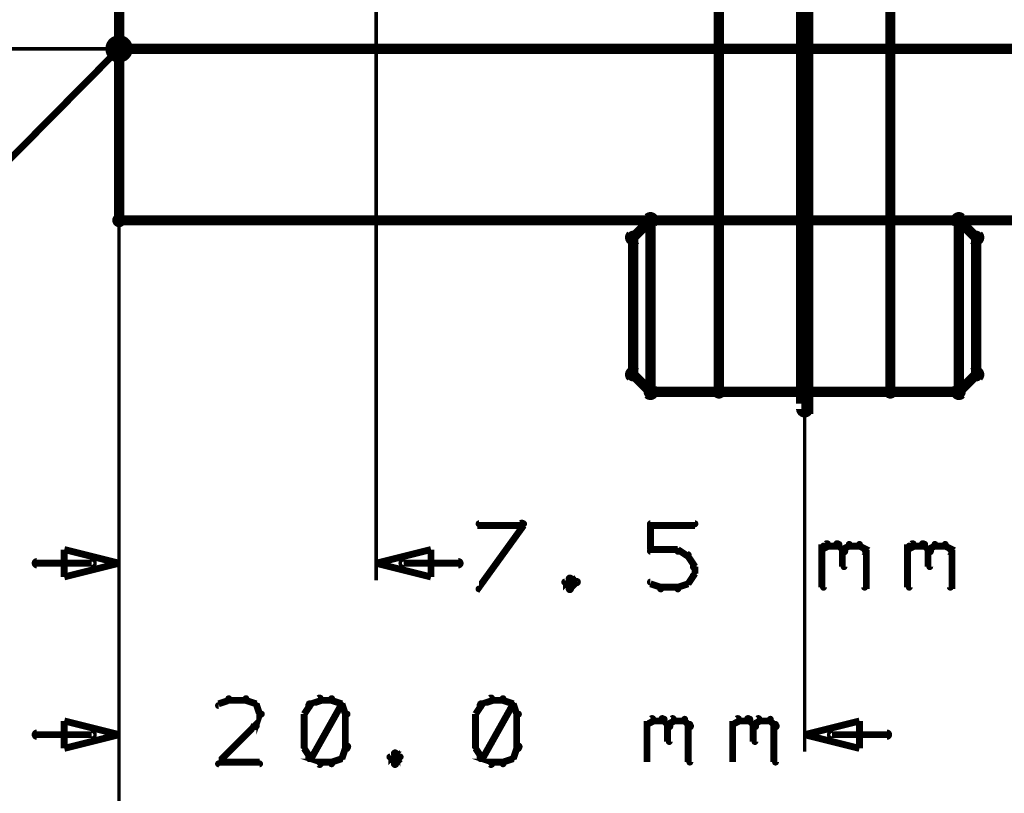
# Model space of a CAD drawing. Extents: x 98 to 599, y 121 to 517.
# Tile 44 of 77: x 400 to 428, y 145 to 168. Entities that reach past the tile are written whole.
import ezdxf

# ---------------------------------------------------------------- set-up
doc = ezdxf.new("R2010")
doc.units = 0
for name, color, linetype in [('DIMENSIONS', 2, 'CONTINUOUS'), ('DRAWING', 4, 'CONTINUOUS'), ('OUTLINES', 1, 'CONTINUOUS')]:
    doc.layers.add(name, color=color, linetype=linetype)

msp = doc.modelspace()

# ---------------------------------------------------------------- linework, layer by layer
at = {"layer": 'DIMENSIONS', "color": 94}
for points in [[(402.5, 219.5, 0.1, 0.1, 1), (402.5, 219.5, 0, 0, 0), (402.5, 219.5, 0, 0, 0), (402.5, 219.5, 0.1, 0.1, 0), (402.5, 121.5, 0.1, 0.1, 0), (402.5, 121.5, 0, 0, 0), (402.5, 121.5, 0.1, 0.1, 0), (402.5, 121.5, 0.1, 0.1, 1), (402.5, 121.5, 0, 0, 0)], [(402.5, 208.9, 0.1, 0.1, 1), (402.5, 208.9, 0, 0, 0), (402.5, 208.9, 0, 0, 0), (402.5, 208.9, 0.1, 0.1, 0), (402.5, 126.5, 0.1, 0.1, 0), (402.5, 126.5, 0, 0, 0), (402.5, 126.5, 0.1, 0.1, 0), (402.5, 126.5, 0.1, 0.1, 1), (402.5, 126.5, 0, 0, 0)], [(402.5, 196.9, 0.1, 0.1, 1), (402.5, 196.9, 0, 0, 0), (402.5, 196.9, 0, 0, 0), (402.5, 196.9, 0.1, 0.1, 0), (402.5, 146.5, 0.1, 0.1, 0), (402.5, 146.5, 0, 0, 0), (402.5, 146.5, 0.1, 0.1, 0), (402.5, 146.5, 0.1, 0.1, 1), (402.5, 146.5, 0, 0, 0)], [(402.5, 184.5, 0.1, 0.1, 1), (402.5, 184.5, 0, 0, 0), (402.5, 184.5, 0, 0, 0), (402.5, 184.5, 0.1, 0.1, 0), (402.5, 131.5, 0.1, 0.1, 0), (402.5, 131.5, 0, 0, 0), (402.5, 131.5, 0.1, 0.1, 0), (402.5, 131.5, 0.1, 0.1, 1), (402.5, 131.5, 0, 0, 0)], [(402.5, 184.5, 0.1, 0.1, 1), (402.5, 184.5, 0, 0, 0), (402.5, 184.5, 0, 0, 0), (402.5, 184.5, 0.1, 0.1, 0), (402.5, 141.5, 0.1, 0.1, 0), (402.5, 141.5, 0, 0, 0), (402.5, 141.5, 0.1, 0.1, 0), (402.5, 141.5, 0.1, 0.1, 1), (402.5, 141.5, 0, 0, 0)], [(402.5, 184.5, 0.1, 0.1, 1), (402.5, 184.5, 0, 0, 0), (402.5, 184.5, 0, 0, 0), (402.5, 184.5, 0.1, 0.1, 0), (402.5, 151.5, 0.1, 0.1, 0), (402.5, 151.5, 0, 0, 0), (402.5, 151.5, 0.1, 0.1, 0), (402.5, 151.5, 0.1, 0.1, 1), (402.5, 151.5, 0, 0, 0)], [(410, 184.5, 0.1, 0.1, 1), (410, 184.5, 0, 0, 0), (410, 184.5, 0, 0, 0), (410, 184.5, 0.1, 0.1, 0), (410, 151.5, 0.1, 0.1, 0), (410, 151.5, 0, 0, 0), (410, 151.5, 0.1, 0.1, 0), (410, 151.5, 0.1, 0.1, 1), (410, 151.5, 0, 0, 0)], [(178, 167, 0.1, 0.1, 1), (178, 167, 0, 0, 0), (178, 167, 0, 0, 0), (178, 167, 0.1, 0.1, 0), (591, 167, 0.1, 0.1, 0), (591, 167, 0, 0, 0), (591, 167, 0.1, 0.1, 0), (591, 167, 0.1, 0.1, 1), (591, 167, 0, 0, 0)], [(202.5, 167, 0.1, 0.1, 1), (202.5, 167, 0, 0, 0), (202.5, 167, 0, 0, 0), (202.5, 167, 0.1, 0.1, 0), (568, 167, 0.1, 0.1, 0), (568, 167, 0, 0, 0), (568, 167, 0.1, 0.1, 0), (568, 167, 0.1, 0.1, 1), (568, 167, 0, 0, 0)], [(226.5, 167, 0.1, 0.1, 1), (226.5, 167, 0, 0, 0), (226.5, 167, 0, 0, 0), (226.5, 167, 0.1, 0.1, 0), (579.5, 167, 0.1, 0.1, 0), (579.5, 167, 0, 0, 0), (579.5, 167, 0.1, 0.1, 0), (579.5, 167, 0.1, 0.1, 1), (579.5, 167, 0, 0, 0)], [(437.9, 167, 0.1, 0.1, 1), (437.9, 167, 0, 0, 0), (437.9, 167, 0, 0, 0), (437.9, 167, 0.1, 0.1, 0), (373, 167, 0.1, 0.1, 0), (373, 167, 0, 0, 0), (373, 167, 0.1, 0.1, 0), (373, 167, 0.1, 0.1, 1), (373, 167, 0, 0, 0)], [(409.9, 167, 0.1, 0.1, 1), (409.9, 167, 0, 0, 0), (409.9, 167, 0, 0, 0), (409.9, 167, 0.1, 0.1, 0), (382, 167, 0.1, 0.1, 0), (382, 167, 0, 0, 0), (382, 167, 0.1, 0.1, 0), (382, 167, 0.1, 0.1, 1), (382, 167, 0, 0, 0)], [(409.9, 167, 0.1, 0.1, 1), (409.9, 167, 0, 0, 0), (409.9, 167, 0, 0, 0), (409.9, 167, 0.1, 0.1, 0), (392, 167, 0.1, 0.1, 0), (392, 167, 0, 0, 0), (392, 167, 0.1, 0.1, 0), (392, 167, 0.1, 0.1, 1), (392, 167, 0, 0, 0)], [(402.5, 167, 0.1, 0.1, 1), (402.5, 167, 0, 0, 0), (402.5, 167, 0, 0, 0), (402.5, 167, 0.1, 0.1, 0), (402.5, 136.5, 0.1, 0.1, 0), (402.5, 136.5, 0, 0, 0), (402.5, 136.5, 0.1, 0.1, 0), (402.5, 136.5, 0.1, 0.1, 1), (402.5, 136.5, 0, 0, 0)], [(422.5, 167, 0.1, 0.1, 1), (422.5, 167, 0, 0, 0), (422.5, 167, 0, 0, 0), (422.5, 167, 0.1, 0.1, 0), (422.5, 146.5, 0.1, 0.1, 0), (422.5, 146.5, 0, 0, 0), (422.5, 146.5, 0.1, 0.1, 0), (422.5, 146.5, 0.1, 0.1, 1), (422.5, 146.5, 0, 0, 0)], [(413, 151.3, 0.1, 0.1, 1), (413, 151.2, 0, 0, 0), (413, 151.3, 0, 0, 0), (413, 151.3, 0.2, 0.2, 0), (414.3, 153.1, 0.2, 0.2, 0), (414.3, 153.1, 0, 0, 0), (414.3, 153.1, 0.1, 0.1, 0), (414.3, 153.1, 0.1, 0.1, 1), (414.2, 153.2, 0, 0, 0)], [(414.3, 153.1, 0.1, 0.1, 1), (414.3, 153.2, 0, 0, 0), (414.3, 153.1, 0, 0, 0), (414.3, 153.1, 0.2, 0.2, 0), (413, 153.1, 0.2, 0.2, 0), (413, 153.1, 0, 0, 0), (413, 153.1, 0.1, 0.1, 0), (413, 153.2, 0.1, 0.1, 1), (413, 153.1, 0, 0, 0)], [(418, 153.2, 0.1, 0.1, 1), (418, 153.1, 0, 0, 0), (418, 153.1, 0, 0, 0), (418, 153.1, 0.2, 0.2, 0), (419.3, 153.1, 0.2, 0.2, 0), (419.3, 153.1, 0, 0, 0), (419.3, 153.1, 0.1, 0.1, 0), (419.3, 153.1, 0.1, 0.1, 1), (419.3, 153.2, 0, 0, 0)], [(418, 152.4, 0.1, 0.1, 1), (418.1, 152.4, 0, 0, 0), (418, 152.4, 0, 0, 0), (418, 152.4, 0.2, 0.2, 0), (418, 153.1, 0.2, 0.2, 0), (418, 153.1, 0, 0, 0), (418, 153.1, 0.1, 0.1, 0), (418.1, 153.1, 0.1, 0.1, 1), (418, 153.1, 0, 0, 0)], [(423, 152.4, 0.1, 0.1, 1), (423, 152.3, 0, 0, 0), (423, 152.4, 0, 0, 0), (423, 152.4, 0.2, 0.2, 0), (423.2, 152.5, 0.2, 0.2, 0), (423.2, 152.5, 0, 0, 0), (423.2, 152.5, 0.1, 0.1, 0), (423.2, 152.5, 0.1, 0.1, 1), (423.1, 152.6, 0, 0, 0)], [(423, 151.3, 0.1, 0.1, 1), (423.1, 151.3, 0, 0, 0), (423, 151.3, 0, 0, 0), (423, 151.3, 0.2, 0.2, 0), (423, 152.5, 0.2, 0.2, 0), (423, 152.5, 0, 0, 0), (423, 152.5, 0.1, 0.1, 0), (423.1, 152.5, 0.1, 0.1, 1), (423, 152.5, 0, 0, 0)], [(423.2, 152.6, 0.1, 0.1, 1), (423.2, 152.5, 0, 0, 0), (423.2, 152.5, 0, 0, 0), (423.2, 152.5, 0.2, 0.2, 0), (423.5, 152.5, 0.2, 0.2, 0), (423.5, 152.5, 0, 0, 0), (423.5, 152.5, 0.1, 0.1, 0), (423.5, 152.5, 0.1, 0.1, 1), (423.5, 152.6, 0, 0, 0)], [(423.5, 152.6, 0.1, 0.1, 1), (423.4, 152.5, 0, 0, 0), (423.5, 152.5, 0, 0, 0), (423.5, 152.5, 0.2, 0.2, 0), (423.6, 152.4, 0.2, 0.2, 0), (423.6, 152.4, 0, 0, 0), (423.6, 152.4, 0.1, 0.1, 0), (423.6, 152.3, 0.1, 0.1, 1), (423.7, 152.4, 0, 0, 0)], [(423.6, 152.4, 0.1, 0.1, 1), (423.7, 152.3, 0, 0, 0), (423.6, 152.4, 0, 0, 0), (423.6, 152.4, 0.2, 0.2, 0), (423.8, 152.5, 0.2, 0.2, 0), (423.8, 152.5, 0, 0, 0), (423.8, 152.5, 0.1, 0.1, 0), (423.8, 152.5, 0.1, 0.1, 1), (423.8, 152.6, 0, 0, 0)], [(423.7, 152.4, 0.1, 0.1, 1), (423.6, 152.4, 0, 0, 0), (423.6, 152.4, 0, 0, 0), (423.6, 152.4, 0.2, 0.2, 0), (423.6, 151.9, 0.2, 0.2, 0), (423.6, 151.9, 0, 0, 0), (423.6, 151.9, 0.1, 0.1, 0), (423.6, 151.9, 0.1, 0.1, 1), (423.7, 151.9, 0, 0, 0)], [(423.8, 152.6, 0.1, 0.1, 1), (423.8, 152.5, 0, 0, 0), (423.8, 152.5, 0, 0, 0), (423.8, 152.5, 0.2, 0.2, 0), (424.1, 152.5, 0.2, 0.2, 0), (424.1, 152.5, 0, 0, 0), (424.1, 152.5, 0.1, 0.1, 0), (424.1, 152.5, 0.1, 0.1, 1), (424.1, 152.6, 0, 0, 0)], [(424.1, 152.6, 0.1, 0.1, 1), (424.1, 152.5, 0, 0, 0), (424.1, 152.5, 0, 0, 0), (424.1, 152.5, 0.2, 0.2, 0), (424.3, 152.4, 0.2, 0.2, 0), (424.3, 152.4, 0, 0, 0), (424.3, 152.4, 0.1, 0.1, 0), (424.2, 152.3, 0.1, 0.1, 1), (424.3, 152.4, 0, 0, 0)], [(424.3, 152.4, 0.1, 0.1, 1), (424.2, 152.4, 0, 0, 0), (424.3, 152.4, 0, 0, 0), (424.3, 152.4, 0.2, 0.2, 0), (424.3, 151.3, 0.2, 0.2, 0), (424.3, 151.3, 0, 0, 0), (424.3, 151.3, 0.1, 0.1, 0), (424.2, 151.3, 0.1, 0.1, 1), (424.3, 151.3, 0, 0, 0)], [(425.5, 152.4, 0.1, 0.1, 1), (425.5, 152.3, 0, 0, 0), (425.5, 152.4, 0, 0, 0), (425.5, 152.4, 0.2, 0.2, 0), (425.7, 152.5, 0.2, 0.2, 0), (425.7, 152.5, 0, 0, 0), (425.7, 152.5, 0.1, 0.1, 0), (425.7, 152.5, 0.1, 0.1, 1), (425.6, 152.6, 0, 0, 0)], [(425.5, 151.3, 0.1, 0.1, 1), (425.6, 151.3, 0, 0, 0), (425.5, 151.3, 0, 0, 0), (425.5, 151.3, 0.2, 0.2, 0), (425.5, 152.5, 0.2, 0.2, 0), (425.5, 152.5, 0, 0, 0), (425.5, 152.5, 0.1, 0.1, 0), (425.6, 152.5, 0.1, 0.1, 1), (425.5, 152.5, 0, 0, 0)], [(425.7, 152.6, 0.1, 0.1, 1), (425.7, 152.5, 0, 0, 0), (425.7, 152.5, 0, 0, 0), (425.7, 152.5, 0.2, 0.2, 0), (426, 152.5, 0.2, 0.2, 0), (426, 152.5, 0, 0, 0), (426, 152.5, 0.1, 0.1, 0), (426, 152.5, 0.1, 0.1, 1), (426, 152.6, 0, 0, 0)], [(426, 152.6, 0.1, 0.1, 1), (425.9, 152.5, 0, 0, 0), (426, 152.5, 0, 0, 0), (426, 152.5, 0.2, 0.2, 0), (426.1, 152.4, 0.2, 0.2, 0), (426.1, 152.4, 0, 0, 0), (426.1, 152.4, 0.1, 0.1, 0), (426.1, 152.3, 0.1, 0.1, 1), (426.2, 152.4, 0, 0, 0)], [(426.1, 152.4, 0.1, 0.1, 1), (426.2, 152.3, 0, 0, 0), (426.1, 152.4, 0, 0, 0), (426.1, 152.4, 0.2, 0.2, 0), (426.3, 152.5, 0.2, 0.2, 0), (426.3, 152.5, 0, 0, 0), (426.3, 152.5, 0.1, 0.1, 0), (426.3, 152.5, 0.1, 0.1, 1), (426.3, 152.6, 0, 0, 0)], [(426.2, 152.4, 0.1, 0.1, 1), (426.1, 152.4, 0, 0, 0), (426.1, 152.4, 0, 0, 0), (426.1, 152.4, 0.2, 0.2, 0), (426.1, 151.9, 0.2, 0.2, 0), (426.1, 151.9, 0, 0, 0), (426.1, 151.9, 0.1, 0.1, 0), (426.1, 151.9, 0.1, 0.1, 1), (426.2, 151.9, 0, 0, 0)], [(426.3, 152.6, 0.1, 0.1, 1), (426.3, 152.5, 0, 0, 0), (426.3, 152.5, 0, 0, 0), (426.3, 152.5, 0.2, 0.2, 0), (426.6, 152.5, 0.2, 0.2, 0), (426.6, 152.5, 0, 0, 0), (426.6, 152.5, 0.1, 0.1, 0), (426.6, 152.5, 0.1, 0.1, 1), (426.6, 152.6, 0, 0, 0)], [(426.6, 152.6, 0.1, 0.1, 1), (426.6, 152.5, 0, 0, 0), (426.6, 152.5, 0, 0, 0), (426.6, 152.5, 0.2, 0.2, 0), (426.8, 152.4, 0.2, 0.2, 0), (426.8, 152.4, 0, 0, 0), (426.8, 152.4, 0.1, 0.1, 0), (426.7, 152.3, 0.1, 0.1, 1), (426.8, 152.4, 0, 0, 0)], [(426.8, 152.4, 0.1, 0.1, 1), (426.7, 152.4, 0, 0, 0), (426.8, 152.4, 0, 0, 0), (426.8, 152.4, 0.2, 0.2, 0), (426.8, 151.3, 0.2, 0.2, 0), (426.8, 151.3, 0, 0, 0), (426.8, 151.3, 0.1, 0.1, 0), (426.7, 151.3, 0.1, 0.1, 1), (426.8, 151.3, 0, 0, 0)], [(418.8, 152.3, 0.1, 0.1, 1), (418.8, 152.4, 0, 0, 0), (418.8, 152.4, 0, 0, 0), (418.8, 152.4, 0.2, 0.2, 0), (418, 152.4, 0.2, 0.2, 0), (418, 152.4, 0, 0, 0), (418, 152.4, 0.1, 0.1, 0), (418, 152.4, 0.1, 0.1, 1), (418, 152.3, 0, 0, 0)], [(419.1, 152.2, 0.1, 0.1, 1), (419.1, 152.3, 0, 0, 0), (419.1, 152.2, 0, 0, 0), (419.1, 152.2, 0.2, 0.2, 0), (418.8, 152.4, 0.2, 0.2, 0), (418.8, 152.4, 0, 0, 0), (418.8, 152.4, 0.1, 0.1, 0), (418.8, 152.4, 0.1, 0.1, 1), (418.8, 152.3, 0, 0, 0)], [(419.2, 151.9, 0.1, 0.1, 1), (419.3, 151.9, 0, 0, 0), (419.3, 151.9, 0, 0, 0), (419.3, 151.9, 0.2, 0.2, 0), (419.1, 152.2, 0.2, 0.2, 0), (419.1, 152.2, 0, 0, 0), (419.1, 152.2, 0.1, 0.1, 0), (419.1, 152.2, 0.1, 0.1, 1), (419.1, 152.2, 0, 0, 0)], [(401.7, 151.9, 0.1, 0.1, 1), (401.7, 152.1, 0, 0, 0), (401.7, 152, 0, 0, 0), (401.7, 152, 0.2, 0.2, 0), (400.1, 152, 0.2, 0.2, 0), (400.1, 152, 0, 0, 0), (400.1, 152, 0.1, 0.1, 0), (400.1, 152.1, 0.1, 0.1, 1), (400.1, 151.9, 0, 0, 0)], [(410.8, 152.1, 0.1, 0.1, 1), (410.8, 151.9, 0, 0, 0), (410.8, 152, 0, 0, 0), (410.8, 152, 0.2, 0.2, 0), (412.4, 152, 0.2, 0.2, 0), (412.4, 152, 0, 0, 0), (412.4, 152, 0.1, 0.1, 0), (412.4, 151.9, 0.1, 0.1, 1), (412.4, 152.1, 0, 0, 0)], [(419.2, 151.7, 0.1, 0.1, 1), (419.3, 151.7, 0, 0, 0), (419.3, 151.7, 0, 0, 0), (419.3, 151.7, 0.2, 0.2, 0), (419.3, 151.9, 0.2, 0.2, 0), (419.3, 151.9, 0, 0, 0), (419.3, 151.9, 0.1, 0.1, 0), (419.3, 151.9, 0.1, 0.1, 1), (419.2, 151.9, 0, 0, 0)], [(415.7, 151.5, 0.1, 0.1, 1), (415.6, 151.6, 0, 0, 0), (415.7, 151.6, 0, 0, 0), (415.7, 151.6, 0.2, 0.2, 0), (415.5, 151.4, 0.2, 0.2, 0), (415.5, 151.4, 0, 0, 0), (415.5, 151.4, 0.1, 0.1, 0), (415.5, 151.5, 0.1, 0.1, 1), (415.5, 151.4, 0, 0, 0)], [(415.8, 151.4, 0.1, 0.1, 1), (415.9, 151.5, 0, 0, 0), (415.8, 151.4, 0, 0, 0), (415.8, 151.4, 0.2, 0.2, 0), (415.7, 151.6, 0.2, 0.2, 0), (415.7, 151.6, 0, 0, 0), (415.7, 151.6, 0.1, 0.1, 0), (415.7, 151.6, 0.1, 0.1, 1), (415.6, 151.5, 0, 0, 0)], [(419.1, 151.4, 0.1, 0.1, 1), (419.1, 151.4, 0, 0, 0), (419.1, 151.4, 0, 0, 0), (419.1, 151.4, 0.2, 0.2, 0), (419.3, 151.7, 0.2, 0.2, 0), (419.3, 151.7, 0, 0, 0), (419.3, 151.7, 0.1, 0.1, 0), (419.3, 151.7, 0.1, 0.1, 1), (419.2, 151.8, 0, 0, 0)], [(415.5, 151.5, 0.1, 0.1, 1), (415.5, 151.4, 0, 0, 0), (415.5, 151.4, 0, 0, 0), (415.5, 151.4, 0.2, 0.2, 0), (415.7, 151.3, 0.2, 0.2, 0), (415.7, 151.3, 0, 0, 0), (415.7, 151.3, 0.1, 0.1, 0), (415.6, 151.2, 0.1, 0.1, 1), (415.7, 151.3, 0, 0, 0)], [(415.6, 151.3, 0.1, 0.1, 1), (415.7, 151.2, 0, 0, 0), (415.7, 151.3, 0, 0, 0), (415.7, 151.3, 0.2, 0.2, 0), (415.8, 151.4, 0.2, 0.2, 0), (415.8, 151.4, 0, 0, 0), (415.8, 151.4, 0.1, 0.1, 0), (415.9, 151.4, 0.1, 0.1, 1), (415.8, 151.5, 0, 0, 0)], [(418, 151.5, 0.1, 0.1, 1), (418, 151.4, 0, 0, 0), (418, 151.4, 0, 0, 0), (418, 151.4, 0.2, 0.2, 0), (418.3, 151.3, 0.2, 0.2, 0), (418.3, 151.3, 0, 0, 0), (418.3, 151.3, 0.1, 0.1, 0), (418.3, 151.2, 0.1, 0.1, 1), (418.3, 151.3, 0, 0, 0)], [(418.3, 151.3, 0.1, 0.1, 1), (418.3, 151.2, 0, 0, 0), (418.3, 151.3, 0, 0, 0), (418.3, 151.3, 0.2, 0.2, 0), (418.8, 151.3, 0.2, 0.2, 0), (418.8, 151.3, 0, 0, 0), (418.8, 151.3, 0.1, 0.1, 0), (418.8, 151.2, 0.1, 0.1, 1), (418.8, 151.3, 0, 0, 0)], [(418.8, 151.3, 0.1, 0.1, 1), (418.8, 151.2, 0, 0, 0), (418.8, 151.3, 0, 0, 0), (418.8, 151.3, 0.2, 0.2, 0), (419.1, 151.4, 0.2, 0.2, 0), (419.1, 151.4, 0, 0, 0), (419.1, 151.4, 0.1, 0.1, 0), (419.1, 151.4, 0.1, 0.1, 1), (419.1, 151.5, 0, 0, 0)], [(408.4, 148, 0.1, 0.1, 1), (408.3, 148.1, 0, 0, 0), (408.4, 148, 0, 0, 0), (408.4, 148, 0.2, 0.2, 0), (408.1, 147.9, 0.2, 0.2, 0), (408.1, 147.9, 0, 0, 0), (408.1, 147.9, 0.1, 0.1, 0), (408, 147.9, 0.1, 0.1, 1), (408.1, 147.8, 0, 0, 0)], [(413.4, 148, 0.1, 0.1, 1), (413.3, 148.1, 0, 0, 0), (413.4, 148, 0, 0, 0), (413.4, 148, 0.2, 0.2, 0), (413.1, 147.9, 0.2, 0.2, 0), (413.1, 147.9, 0, 0, 0), (413.1, 147.9, 0.1, 0.1, 0), (413, 147.9, 0.1, 0.1, 1), (413.1, 147.8, 0, 0, 0)], [(405.7, 148, 0.1, 0.1, 1), (405.7, 148.1, 0, 0, 0), (405.7, 148, 0, 0, 0), (405.7, 148, 0.2, 0.2, 0), (405.4, 147.9, 0.2, 0.2, 0), (405.4, 147.9, 0, 0, 0), (405.4, 147.9, 0.1, 0.1, 0), (405.4, 147.9, 0.1, 0.1, 1), (405.4, 147.8, 0, 0, 0)], [(406.2, 148, 0.1, 0.1, 1), (406.2, 148.1, 0, 0, 0), (406.2, 148, 0, 0, 0), (406.2, 148, 0.2, 0.2, 0), (405.7, 148, 0.2, 0.2, 0), (405.7, 148, 0, 0, 0), (405.7, 148, 0.1, 0.1, 0), (405.7, 148.1, 0.1, 0.1, 1), (405.7, 148, 0, 0, 0)], [(406.5, 147.8, 0.1, 0.1, 1), (406.5, 147.9, 0, 0, 0), (406.5, 147.9, 0, 0, 0), (406.5, 147.9, 0.2, 0.2, 0), (406.2, 148, 0.2, 0.2, 0), (406.2, 148, 0, 0, 0), (406.2, 148, 0.1, 0.1, 0), (406.2, 148.1, 0.1, 0.1, 1), (406.2, 148, 0, 0, 0)], [(406.6, 147.6, 0.1, 0.1, 1), (406.7, 147.6, 0, 0, 0), (406.6, 147.6, 0, 0, 0), (406.6, 147.6, 0.2, 0.2, 0), (406.5, 147.9, 0.2, 0.2, 0), (406.5, 147.9, 0, 0, 0), (406.5, 147.9, 0.1, 0.1, 0), (406.5, 147.9, 0.1, 0.1, 1), (406.4, 147.9, 0, 0, 0)], [(408.1, 147.9, 0.1, 0.1, 1), (408, 147.9, 0, 0, 0), (408.1, 147.9, 0, 0, 0), (408.1, 147.9, 0.2, 0.2, 0), (407.9, 147.6, 0.2, 0.2, 0), (407.9, 147.6, 0, 0, 0), (407.9, 147.6, 0.1, 0.1, 0), (407.9, 147.6, 0.1, 0.1, 1), (407.9, 147.6, 0, 0, 0)], [(408, 146.4, 0.1, 0.1, 1), (408.1, 146.3, 0, 0, 0), (408.1, 146.3, 0, 0, 0), (408.1, 146.3, 0.2, 0.2, 0), (409, 147.9, 0.2, 0.2, 0), (409, 147.9, 0, 0, 0), (409, 147.9, 0.1, 0.1, 0), (409, 147.9, 0.1, 0.1, 1), (409, 147.9, 0, 0, 0)], [(408.7, 148, 0.1, 0.1, 1), (408.7, 148.1, 0, 0, 0), (408.7, 148, 0, 0, 0), (408.7, 148, 0.2, 0.2, 0), (408.4, 148, 0.2, 0.2, 0), (408.4, 148, 0, 0, 0), (408.4, 148, 0.1, 0.1, 0), (408.4, 148.1, 0.1, 0.1, 1), (408.4, 148, 0, 0, 0)], [(409, 147.8, 0.1, 0.1, 1), (409, 147.9, 0, 0, 0), (409, 147.9, 0, 0, 0), (409, 147.9, 0.2, 0.2, 0), (408.7, 148, 0.2, 0.2, 0), (408.7, 148, 0, 0, 0), (408.7, 148, 0.1, 0.1, 0), (408.7, 148.1, 0.1, 0.1, 1), (408.7, 148, 0, 0, 0)], [(409.1, 147.6, 0.1, 0.1, 1), (409.2, 147.6, 0, 0, 0), (409.1, 147.6, 0, 0, 0), (409.1, 147.6, 0.2, 0.2, 0), (409, 147.9, 0.2, 0.2, 0), (409, 147.9, 0, 0, 0), (409, 147.9, 0.1, 0.1, 0), (409, 147.9, 0.1, 0.1, 1), (408.9, 147.9, 0, 0, 0)], [(413.1, 147.9, 0.1, 0.1, 1), (413, 147.9, 0, 0, 0), (413.1, 147.9, 0, 0, 0), (413.1, 147.9, 0.2, 0.2, 0), (412.9, 147.6, 0.2, 0.2, 0), (412.9, 147.6, 0, 0, 0), (412.9, 147.6, 0.1, 0.1, 0), (412.9, 147.6, 0.1, 0.1, 1), (412.9, 147.6, 0, 0, 0)], [(413, 146.4, 0.1, 0.1, 1), (413.1, 146.3, 0, 0, 0), (413.1, 146.3, 0, 0, 0), (413.1, 146.3, 0.2, 0.2, 0), (414, 147.9, 0.2, 0.2, 0), (414, 147.9, 0, 0, 0), (414, 147.9, 0.1, 0.1, 0), (414, 147.9, 0.1, 0.1, 1), (414, 147.9, 0, 0, 0)], [(413.7, 148, 0.1, 0.1, 1), (413.7, 148.1, 0, 0, 0), (413.7, 148, 0, 0, 0), (413.7, 148, 0.2, 0.2, 0), (413.4, 148, 0.2, 0.2, 0), (413.4, 148, 0, 0, 0), (413.4, 148, 0.1, 0.1, 0), (413.4, 148.1, 0.1, 0.1, 1), (413.4, 148, 0, 0, 0)], [(414, 147.8, 0.1, 0.1, 1), (414, 147.9, 0, 0, 0), (414, 147.9, 0, 0, 0), (414, 147.9, 0.2, 0.2, 0), (413.7, 148, 0.2, 0.2, 0), (413.7, 148, 0, 0, 0), (413.7, 148, 0.1, 0.1, 0), (413.7, 148.1, 0.1, 0.1, 1), (413.7, 148, 0, 0, 0)], [(414.1, 147.6, 0.1, 0.1, 1), (414.2, 147.6, 0, 0, 0), (414.1, 147.6, 0, 0, 0), (414.1, 147.6, 0.2, 0.2, 0), (414, 147.9, 0.2, 0.2, 0), (414, 147.9, 0, 0, 0), (414, 147.9, 0.1, 0.1, 0), (414, 147.9, 0.1, 0.1, 1), (413.9, 147.9, 0, 0, 0)], [(406.4, 147.3, 0.1, 0.1, 1), (406.5, 147.2, 0, 0, 0), (406.5, 147.3, 0, 0, 0), (406.5, 147.3, 0.2, 0.2, 0), (406.6, 147.6, 0.2, 0.2, 0), (406.6, 147.6, 0, 0, 0), (406.6, 147.6, 0.1, 0.1, 0), (406.7, 147.6, 0.1, 0.1, 1), (406.6, 147.6, 0, 0, 0)], [(407.9, 147.6, 0.1, 0.1, 1), (407.9, 147.6, 0, 0, 0), (407.9, 147.6, 0, 0, 0), (407.9, 147.6, 0.2, 0.2, 0), (407.9, 146.6, 0.2, 0.2, 0), (407.9, 146.6, 0, 0, 0), (407.9, 146.6, 0.1, 0.1, 0), (407.9, 146.6, 0.1, 0.1, 1), (407.9, 146.6, 0, 0, 0)], [(409.1, 146.6, 0.1, 0.1, 1), (409.2, 146.6, 0, 0, 0), (409.1, 146.6, 0, 0, 0), (409.1, 146.6, 0.2, 0.2, 0), (409.1, 147.6, 0.2, 0.2, 0), (409.1, 147.6, 0, 0, 0), (409.1, 147.6, 0.1, 0.1, 0), (409.2, 147.6, 0.1, 0.1, 1), (409.1, 147.6, 0, 0, 0)], [(412.9, 147.6, 0.1, 0.1, 1), (412.9, 147.6, 0, 0, 0), (412.9, 147.6, 0, 0, 0), (412.9, 147.6, 0.2, 0.2, 0), (412.9, 146.6, 0.2, 0.2, 0), (412.9, 146.6, 0, 0, 0), (412.9, 146.6, 0.1, 0.1, 0), (412.9, 146.6, 0.1, 0.1, 1), (412.9, 146.6, 0, 0, 0)], [(414.1, 146.6, 0.1, 0.1, 1), (414.2, 146.6, 0, 0, 0), (414.1, 146.6, 0, 0, 0), (414.1, 146.6, 0.2, 0.2, 0), (414.1, 147.6, 0.2, 0.2, 0), (414.1, 147.6, 0, 0, 0), (414.1, 147.6, 0.1, 0.1, 0), (414.2, 147.6, 0.1, 0.1, 1), (414.1, 147.6, 0, 0, 0)], [(405.4, 146.2, 0.1, 0.1, 1), (405.4, 146.1, 0, 0, 0), (405.4, 146.2, 0, 0, 0), (405.4, 146.2, 0.2, 0.2, 0), (406.5, 147.3, 0.2, 0.2, 0), (406.5, 147.3, 0, 0, 0), (406.5, 147.3, 0.1, 0.1, 0), (406.5, 147.2, 0.1, 0.1, 1), (406.5, 147.3, 0, 0, 0)], [(417.9, 147.3, 0.1, 0.1, 1), (417.9, 147.2, 0, 0, 0), (417.9, 147.3, 0, 0, 0), (417.9, 147.3, 0.2, 0.2, 0), (418.1, 147.4, 0.2, 0.2, 0), (418.1, 147.4, 0, 0, 0), (418.1, 147.4, 0.1, 0.1, 0), (418.1, 147.4, 0.1, 0.1, 1), (418, 147.5, 0, 0, 0)], [(417.9, 146.2, 0.1, 0.1, 1), (417.9, 146.2, 0, 0, 0), (417.9, 146.2, 0, 0, 0), (417.9, 146.2, 0.2, 0.2, 0), (417.9, 147.4, 0.2, 0.2, 0), (417.9, 147.4, 0, 0, 0), (417.9, 147.4, 0.1, 0.1, 0), (417.9, 147.4, 0.1, 0.1, 1), (417.9, 147.4, 0, 0, 0)], [(418.1, 147.5, 0.1, 0.1, 1), (418.1, 147.4, 0, 0, 0), (418.1, 147.4, 0, 0, 0), (418.1, 147.4, 0.2, 0.2, 0), (418.4, 147.4, 0.2, 0.2, 0), (418.4, 147.4, 0, 0, 0), (418.4, 147.4, 0.1, 0.1, 0), (418.4, 147.4, 0.1, 0.1, 1), (418.4, 147.5, 0, 0, 0)], [(418.4, 147.5, 0.1, 0.1, 1), (418.3, 147.4, 0, 0, 0), (418.4, 147.4, 0, 0, 0), (418.4, 147.4, 0.2, 0.2, 0), (418.5, 147.3, 0.2, 0.2, 0), (418.5, 147.3, 0, 0, 0), (418.5, 147.3, 0.1, 0.1, 0), (418.5, 147.2, 0.1, 0.1, 1), (418.6, 147.3, 0, 0, 0)], [(418.5, 147.3, 0.1, 0.1, 1), (418.6, 147.2, 0, 0, 0), (418.5, 147.3, 0, 0, 0), (418.5, 147.3, 0.2, 0.2, 0), (418.7, 147.4, 0.2, 0.2, 0), (418.7, 147.4, 0, 0, 0), (418.7, 147.4, 0.1, 0.1, 0), (418.7, 147.4, 0.1, 0.1, 1), (418.6, 147.5, 0, 0, 0)], [(418.6, 147.3, 0.1, 0.1, 1), (418.5, 147.3, 0, 0, 0), (418.5, 147.3, 0, 0, 0), (418.5, 147.3, 0.2, 0.2, 0), (418.5, 146.8, 0.2, 0.2, 0), (418.5, 146.8, 0, 0, 0), (418.5, 146.8, 0.1, 0.1, 0), (418.5, 146.8, 0.1, 0.1, 1), (418.6, 146.8, 0, 0, 0)], [(418.7, 147.5, 0.1, 0.1, 1), (418.7, 147.4, 0, 0, 0), (418.7, 147.4, 0, 0, 0), (418.7, 147.4, 0.2, 0.2, 0), (419, 147.4, 0.2, 0.2, 0), (419, 147.4, 0, 0, 0), (419, 147.4, 0.1, 0.1, 0), (419, 147.4, 0.1, 0.1, 1), (419, 147.5, 0, 0, 0)], [(419, 147.5, 0.1, 0.1, 1), (419, 147.4, 0, 0, 0), (419, 147.4, 0, 0, 0), (419, 147.4, 0.2, 0.2, 0), (419.1, 147.3, 0.2, 0.2, 0), (419.1, 147.3, 0, 0, 0), (419.1, 147.3, 0.1, 0.1, 0), (419.1, 147.2, 0.1, 0.1, 1), (419.2, 147.3, 0, 0, 0)], [(419.2, 147.3, 0.1, 0.1, 1), (419.1, 147.3, 0, 0, 0), (419.1, 147.3, 0, 0, 0), (419.1, 147.3, 0.2, 0.2, 0), (419.1, 146.2, 0.2, 0.2, 0), (419.1, 146.2, 0, 0, 0), (419.1, 146.2, 0.1, 0.1, 0), (419.1, 146.2, 0.1, 0.1, 1), (419.2, 146.2, 0, 0, 0)], [(420.4, 147.3, 0.1, 0.1, 1), (420.4, 147.2, 0, 0, 0), (420.4, 147.3, 0, 0, 0), (420.4, 147.3, 0.2, 0.2, 0), (420.6, 147.4, 0.2, 0.2, 0), (420.6, 147.4, 0, 0, 0), (420.6, 147.4, 0.1, 0.1, 0), (420.6, 147.4, 0.1, 0.1, 1), (420.5, 147.5, 0, 0, 0)], [(420.4, 146.2, 0.1, 0.1, 1), (420.4, 146.2, 0, 0, 0), (420.4, 146.2, 0, 0, 0), (420.4, 146.2, 0.2, 0.2, 0), (420.4, 147.4, 0.2, 0.2, 0), (420.4, 147.4, 0, 0, 0), (420.4, 147.4, 0.1, 0.1, 0), (420.4, 147.4, 0.1, 0.1, 1), (420.4, 147.4, 0, 0, 0)], [(420.6, 147.5, 0.1, 0.1, 1), (420.6, 147.4, 0, 0, 0), (420.6, 147.4, 0, 0, 0), (420.6, 147.4, 0.2, 0.2, 0), (420.9, 147.4, 0.2, 0.2, 0), (420.9, 147.4, 0, 0, 0), (420.9, 147.4, 0.1, 0.1, 0), (420.9, 147.4, 0.1, 0.1, 1), (420.9, 147.5, 0, 0, 0)], [(420.9, 147.5, 0.1, 0.1, 1), (420.8, 147.4, 0, 0, 0), (420.9, 147.4, 0, 0, 0), (420.9, 147.4, 0.2, 0.2, 0), (421, 147.3, 0.2, 0.2, 0), (421, 147.3, 0, 0, 0), (421, 147.3, 0.1, 0.1, 0), (421, 147.2, 0.1, 0.1, 1), (421.1, 147.3, 0, 0, 0)], [(421, 147.3, 0.1, 0.1, 1), (421.1, 147.2, 0, 0, 0), (421, 147.3, 0, 0, 0), (421, 147.3, 0.2, 0.2, 0), (421.2, 147.4, 0.2, 0.2, 0), (421.2, 147.4, 0, 0, 0), (421.2, 147.4, 0.1, 0.1, 0), (421.2, 147.4, 0.1, 0.1, 1), (421.1, 147.5, 0, 0, 0)], [(421.1, 147.3, 0.1, 0.1, 1), (421, 147.3, 0, 0, 0), (421, 147.3, 0, 0, 0), (421, 147.3, 0.2, 0.2, 0), (421, 146.8, 0.2, 0.2, 0), (421, 146.8, 0, 0, 0), (421, 146.8, 0.1, 0.1, 0), (421, 146.8, 0.1, 0.1, 1), (421.1, 146.8, 0, 0, 0)], [(421.2, 147.5, 0.1, 0.1, 1), (421.2, 147.4, 0, 0, 0), (421.2, 147.4, 0, 0, 0), (421.2, 147.4, 0.2, 0.2, 0), (421.5, 147.4, 0.2, 0.2, 0), (421.5, 147.4, 0, 0, 0), (421.5, 147.4, 0.1, 0.1, 0), (421.5, 147.4, 0.1, 0.1, 1), (421.5, 147.5, 0, 0, 0)], [(421.5, 147.5, 0.1, 0.1, 1), (421.5, 147.4, 0, 0, 0), (421.5, 147.4, 0, 0, 0), (421.5, 147.4, 0.2, 0.2, 0), (421.6, 147.3, 0.2, 0.2, 0), (421.6, 147.3, 0, 0, 0), (421.6, 147.3, 0.1, 0.1, 0), (421.6, 147.2, 0.1, 0.1, 1), (421.7, 147.3, 0, 0, 0)], [(421.7, 147.3, 0.1, 0.1, 1), (421.6, 147.3, 0, 0, 0), (421.6, 147.3, 0, 0, 0), (421.6, 147.3, 0.2, 0.2, 0), (421.6, 146.2, 0.2, 0.2, 0), (421.6, 146.2, 0, 0, 0), (421.6, 146.2, 0.1, 0.1, 0), (421.6, 146.2, 0.1, 0.1, 1), (421.7, 146.2, 0, 0, 0)], [(401.7, 146.9, 0.1, 0.1, 1), (401.7, 147.1, 0, 0, 0), (401.7, 147, 0, 0, 0), (401.7, 147, 0.2, 0.2, 0), (400.1, 147, 0.2, 0.2, 0), (400.1, 147, 0, 0, 0), (400.1, 147, 0.1, 0.1, 0), (400.1, 147.1, 0.1, 0.1, 1), (400.1, 146.9, 0, 0, 0)], [(423.3, 147.1, 0.1, 0.1, 1), (423.3, 146.9, 0, 0, 0), (423.3, 147, 0, 0, 0), (423.3, 147, 0.2, 0.2, 0), (424.9, 147, 0.2, 0.2, 0), (424.9, 147, 0, 0, 0), (424.9, 147, 0.1, 0.1, 0), (424.9, 146.9, 0.1, 0.1, 1), (424.9, 147.1, 0, 0, 0)], [(407.9, 146.7, 0.1, 0.1, 1), (407.9, 146.6, 0, 0, 0), (407.9, 146.6, 0, 0, 0), (407.9, 146.6, 0.2, 0.2, 0), (408.1, 146.3, 0.2, 0.2, 0), (408.1, 146.3, 0, 0, 0), (408.1, 146.3, 0.1, 0.1, 0), (408, 146.3, 0.1, 0.1, 1), (408.1, 146.3, 0, 0, 0)], [(408.9, 146.3, 0.1, 0.1, 1), (409, 146.3, 0, 0, 0), (409, 146.3, 0, 0, 0), (409, 146.3, 0.2, 0.2, 0), (409.1, 146.6, 0.2, 0.2, 0), (409.1, 146.6, 0, 0, 0), (409.1, 146.6, 0.1, 0.1, 0), (409.2, 146.6, 0.1, 0.1, 1), (409.1, 146.7, 0, 0, 0)], [(412.9, 146.7, 0.1, 0.1, 1), (412.9, 146.6, 0, 0, 0), (412.9, 146.6, 0, 0, 0), (412.9, 146.6, 0.2, 0.2, 0), (413.1, 146.3, 0.2, 0.2, 0), (413.1, 146.3, 0, 0, 0), (413.1, 146.3, 0.1, 0.1, 0), (413, 146.3, 0.1, 0.1, 1), (413.1, 146.3, 0, 0, 0)], [(413.9, 146.3, 0.1, 0.1, 1), (414, 146.3, 0, 0, 0), (414, 146.3, 0, 0, 0), (414, 146.3, 0.2, 0.2, 0), (414.1, 146.6, 0.2, 0.2, 0), (414.1, 146.6, 0, 0, 0), (414.1, 146.6, 0.1, 0.1, 0), (414.2, 146.6, 0.1, 0.1, 1), (414.1, 146.7, 0, 0, 0)], [(408.1, 146.4, 0.1, 0.1, 1), (408, 146.3, 0, 0, 0), (408.1, 146.3, 0, 0, 0), (408.1, 146.3, 0.2, 0.2, 0), (408.4, 146.2, 0.2, 0.2, 0), (408.4, 146.2, 0, 0, 0), (408.4, 146.2, 0.1, 0.1, 0), (408.3, 146.1, 0.1, 0.1, 1), (408.4, 146.2, 0, 0, 0)], [(408.7, 146.2, 0.1, 0.1, 1), (408.7, 146.1, 0, 0, 0), (408.7, 146.2, 0, 0, 0), (408.7, 146.2, 0.2, 0.2, 0), (409, 146.3, 0.2, 0.2, 0), (409, 146.3, 0, 0, 0), (409, 146.3, 0.1, 0.1, 0), (409, 146.3, 0.1, 0.1, 1), (409, 146.4, 0, 0, 0)], [(410.6, 146.4, 0.1, 0.1, 1), (410.5, 146.5, 0, 0, 0), (410.6, 146.5, 0, 0, 0), (410.6, 146.5, 0.2, 0.2, 0), (410.4, 146.3, 0.2, 0.2, 0), (410.4, 146.3, 0, 0, 0), (410.4, 146.3, 0.1, 0.1, 0), (410.4, 146.4, 0.1, 0.1, 1), (410.4, 146.3, 0, 0, 0)], [(410.4, 146.4, 0.1, 0.1, 1), (410.4, 146.3, 0, 0, 0), (410.4, 146.3, 0, 0, 0), (410.4, 146.3, 0.2, 0.2, 0), (410.6, 146.2, 0.2, 0.2, 0), (410.6, 146.2, 0, 0, 0), (410.6, 146.2, 0.1, 0.1, 0), (410.5, 146.1, 0.1, 0.1, 1), (410.6, 146.2, 0, 0, 0)], [(410.7, 146.3, 0.1, 0.1, 1), (410.7, 146.4, 0, 0, 0), (410.7, 146.3, 0, 0, 0), (410.7, 146.3, 0.2, 0.2, 0), (410.6, 146.5, 0.2, 0.2, 0), (410.6, 146.5, 0, 0, 0), (410.6, 146.5, 0.1, 0.1, 0), (410.6, 146.5, 0.1, 0.1, 1), (410.5, 146.4, 0, 0, 0)], [(410.5, 146.2, 0.1, 0.1, 1), (410.6, 146.1, 0, 0, 0), (410.6, 146.2, 0, 0, 0), (410.6, 146.2, 0.2, 0.2, 0), (410.7, 146.3, 0.2, 0.2, 0), (410.7, 146.3, 0, 0, 0), (410.7, 146.3, 0.1, 0.1, 0), (410.7, 146.3, 0.1, 0.1, 1), (410.7, 146.4, 0, 0, 0)], [(413.1, 146.4, 0.1, 0.1, 1), (413, 146.3, 0, 0, 0), (413.1, 146.3, 0, 0, 0), (413.1, 146.3, 0.2, 0.2, 0), (413.4, 146.2, 0.2, 0.2, 0), (413.4, 146.2, 0, 0, 0), (413.4, 146.2, 0.1, 0.1, 0), (413.3, 146.1, 0.1, 0.1, 1), (413.4, 146.2, 0, 0, 0)], [(413.7, 146.2, 0.1, 0.1, 1), (413.7, 146.1, 0, 0, 0), (413.7, 146.2, 0, 0, 0), (413.7, 146.2, 0.2, 0.2, 0), (414, 146.3, 0.2, 0.2, 0), (414, 146.3, 0, 0, 0), (414, 146.3, 0.1, 0.1, 0), (414, 146.3, 0.1, 0.1, 1), (414, 146.4, 0, 0, 0)], [(406.6, 146.1, 0.1, 0.1, 1), (406.6, 146.2, 0, 0, 0), (406.6, 146.2, 0, 0, 0), (406.6, 146.2, 0.2, 0.2, 0), (405.4, 146.2, 0.2, 0.2, 0), (405.4, 146.2, 0, 0, 0), (405.4, 146.2, 0.1, 0.1, 0), (405.4, 146.2, 0.1, 0.1, 1), (405.4, 146.1, 0, 0, 0)], [(408.4, 146.2, 0.1, 0.1, 1), (408.4, 146.1, 0, 0, 0), (408.4, 146.2, 0, 0, 0), (408.4, 146.2, 0.2, 0.2, 0), (408.7, 146.2, 0.2, 0.2, 0), (408.7, 146.2, 0, 0, 0), (408.7, 146.2, 0.1, 0.1, 0), (408.7, 146.1, 0.1, 0.1, 1), (408.7, 146.2, 0, 0, 0)], [(413.4, 146.2, 0.1, 0.1, 1), (413.4, 146.1, 0, 0, 0), (413.4, 146.2, 0, 0, 0), (413.4, 146.2, 0.2, 0.2, 0), (413.7, 146.2, 0.2, 0.2, 0), (413.7, 146.2, 0, 0, 0), (413.7, 146.2, 0.1, 0.1, 0), (413.7, 146.1, 0.1, 0.1, 1), (413.7, 146.2, 0, 0, 0)]]:
    msp.add_lwpolyline(points, format="xyseb", dxfattribs=at)
for points in [[(402.5, 152, 0.1, 0.1, 1), (402.5, 152, 0, 0, 0), (402.5, 152, 0, 0, 0), (402.5, 152, 0.2, 0.2, 0), (400.9, 151.6, 0, 0, 0), (400.9, 151.6, 0.1, 0.1, 0), (400.9, 151.6, 0.1, 0.1, 1), (400.9, 151.6, 0, 0, 0), (400.9, 151.6, 0.1, 0.1, 1), (400.9, 151.6, 0, 0, 0), (400.9, 151.6, 0, 0, 0), (400.9, 151.6, 0.2, 0.2, 0), (400.9, 152.4, 0, 0, 0), (400.9, 152.4, 0.1, 0.1, 0), (400.9, 152.4, 0.1, 0.1, 1), (400.9, 152.4, 0, 0, 0), (400.9, 152.4, 0.1, 0.1, 1), (400.9, 152.4, 0, 0, 0), (400.9, 152.4, 0, 0, 0), (400.9, 152.4, 0.2, 0.2, 0), (402.5, 152, 0.2, 0.2, 0), (402.5, 152, 0, 0, 0), (402.5, 152, 0.1, 0.1, 0), (402.5, 152, 0.1, 0.1, 1), (402.5, 152, 0, 0, 0)], [(410, 152, 0.1, 0.1, 1), (410, 152, 0, 0, 0), (410, 152, 0, 0, 0), (410, 152, 0.2, 0.2, 0), (411.6, 152.4, 0, 0, 0), (411.6, 152.4, 0.1, 0.1, 0), (411.6, 152.4, 0.1, 0.1, 1), (411.6, 152.4, 0, 0, 0), (411.6, 152.4, 0.1, 0.1, 1), (411.6, 152.4, 0, 0, 0), (411.6, 152.4, 0, 0, 0), (411.6, 152.4, 0.2, 0.2, 0), (411.6, 151.6, 0, 0, 0), (411.6, 151.6, 0.1, 0.1, 0), (411.6, 151.6, 0.1, 0.1, 1), (411.6, 151.6, 0, 0, 0), (411.6, 151.6, 0.1, 0.1, 1), (411.6, 151.6, 0, 0, 0), (411.6, 151.6, 0, 0, 0), (411.6, 151.6, 0.2, 0.2, 0), (410, 152, 0.2, 0.2, 0), (410, 152, 0, 0, 0), (410, 152, 0.1, 0.1, 0), (410, 152, 0.1, 0.1, 1), (410, 152, 0, 0, 0)], [(402.5, 147, 0.1, 0.1, 1), (402.5, 147, 0, 0, 0), (402.5, 147, 0, 0, 0), (402.5, 147, 0.2, 0.2, 0), (400.9, 146.6, 0, 0, 0), (400.9, 146.6, 0.1, 0.1, 0), (400.9, 146.6, 0.1, 0.1, 1), (400.9, 146.6, 0, 0, 0), (400.9, 146.6, 0.1, 0.1, 1), (400.9, 146.6, 0, 0, 0), (400.9, 146.6, 0, 0, 0), (400.9, 146.6, 0.2, 0.2, 0), (400.9, 147.4, 0, 0, 0), (400.9, 147.4, 0.1, 0.1, 0), (400.9, 147.4, 0.1, 0.1, 1), (400.9, 147.4, 0, 0, 0), (400.9, 147.4, 0.1, 0.1, 1), (400.9, 147.4, 0, 0, 0), (400.9, 147.4, 0, 0, 0), (400.9, 147.4, 0.2, 0.2, 0), (402.5, 147, 0.2, 0.2, 0), (402.5, 147, 0, 0, 0), (402.5, 147, 0.1, 0.1, 0), (402.5, 147, 0.1, 0.1, 1), (402.5, 147, 0, 0, 0)], [(422.5, 147, 0.1, 0.1, 1), (422.5, 147, 0, 0, 0), (422.5, 147, 0, 0, 0), (422.5, 147, 0.2, 0.2, 0), (424.1, 147.4, 0, 0, 0), (424.1, 147.4, 0.1, 0.1, 0), (424.1, 147.4, 0.1, 0.1, 1), (424.1, 147.4, 0, 0, 0), (424.1, 147.4, 0.1, 0.1, 1), (424.1, 147.4, 0, 0, 0), (424.1, 147.4, 0, 0, 0), (424.1, 147.4, 0.2, 0.2, 0), (424.1, 146.6, 0, 0, 0), (424.1, 146.6, 0.1, 0.1, 0), (424.1, 146.6, 0.1, 0.1, 1), (424.1, 146.6, 0, 0, 0), (424.1, 146.6, 0.1, 0.1, 1), (424.1, 146.6, 0, 0, 0), (424.1, 146.6, 0, 0, 0), (424.1, 146.6, 0.2, 0.2, 0), (422.5, 147, 0.2, 0.2, 0), (422.5, 147, 0, 0, 0), (422.5, 147, 0.1, 0.1, 0), (422.5, 147, 0.1, 0.1, 1), (422.5, 147, 0, 0, 0)]]:
    msp.add_lwpolyline(points, format="xyseb", close=True, dxfattribs=at)
at = {"layer": 'DRAWING', "color": 2}
for points in [[(552.5, 517, 0.3, 0.3, 0), (552.5, 167, 0, 0, 0), (552.5, 167, 0.2, 0.2, 0), (552.4, 167, 0.2, 0.2, 1), (552.6, 167, 0, 0, 0), (552.5, 166.9, 0.2, 0.2, 1), (552.5, 167.1, 0, 0, 0), (552.5, 167, 0, 0, 0), (552.5, 167, 0.3, 0.3, 0), (402.5, 167, 0, 0, 0), (402.5, 167, 0.2, 0.2, 0), (402.5, 167.1, 0.2, 0.2, 1), (402.5, 166.9, 0, 0, 0), (402.4, 167, 0.2, 0.2, 1), (402.6, 167, 0, 0, 0), (402.5, 167, 0, 0, 0), (402.5, 167, 0.3, 0.3, 0), (402.5, 517, 0, 0, 0)], [(422.6, 176.5, 0.3, 0.3, 1), (422.4, 176.5, 0, 0, 0), (422.5, 176.5, 0, 0, 0), (422.5, 176.5, 0.5, 0.5, 0), (422.5, 156.5, 0.5, 0.5, 0), (422.5, 156.5, 0, 0, 0), (422.5, 156.5, 0.3, 0.3, 0), (422.4, 156.5, 0.3, 0.3, 1), (422.6, 156.5, 0, 0, 0)], [(552.5, 162, 0.3, 0.3, 0), (402.5, 162, 0, 0, 0), (402.5, 162, 0.2, 0.2, 0), (402.5, 161.9, 0.2, 0.2, -1), (402.5, 162.1, 0, 0, 0), (402.6, 162, 0.2, 0.2, -1), (402.4, 162, 0, 0, 0), (402.5, 162, 0, 0, 0), (402.5, 162, 0.3, 0.3, 0), (402.5, 167, 0, 0, 0), (402.5, 167, 0.2, 0.2, 0), (402.4, 167, 0.2, 0.2, -1), (402.6, 167, 0, 0, 0), (402.5, 166.9, 0.2, 0.2, -1), (402.5, 167.1, 0, 0, 0), (402.5, 167, 0, 0, 0), (402.5, 167, 0.3, 0.3, 0), (552.5, 167, 0.3, 0.3, 0)], [(402.5, 167, 0.1, 0.1, 1), (402.5, 167, 0, 0, 0), (402.5, 167, 0, 0, 0), (402.5, 167, 0.2, 0.2, 0), (392.6, 157, 0.2, 0.2, 0), (392.6, 157, 0, 0, 0), (392.6, 157, 0.1, 0.1, 0), (392.6, 157, 0.1, 0.1, 1), (392.6, 157, 0, 0, 0)]]:
    msp.add_lwpolyline(points, format="xyseb", dxfattribs=at)
msp.add_lwpolyline([(402.3, 167, 0.1, 0.1, 1), (402.2, 167, 0, 0, 0), (402.2, 167, 0, 0, 0), (402.2, 167, 0.2, 0.2, 1), (402.8, 167, 0, 0, 0), (402.8, 167, 0.1, 0.1, 0), (402.8, 167, 0.1, 0.1, 1), (402.7, 167, 0, 0, 0), (402.7, 167, 0.1, 0.1, 1), (402.8, 167, 0, 0, 0), (402.8, 167, 0, 0, 0), (402.8, 167, 0.2, 0.2, 1), (402.2, 167, 0.2, 0.2, 0), (402.2, 167, 0, 0, 0), (402.2, 167, 0.1, 0.1, 0), (402.2, 167, 0.1, 0.1, 1), (402.3, 167, 0, 0, 0)], format="xyseb", close=True, dxfattribs=at)
at = {"layer": 'OUTLINES', "color": 11}
msp.add_lwpolyline([(420, 176, 0.3, 0.3, 0), (420, 162, 0, 0, 0), (420, 162, 0.2, 0.2, 0), (419.9, 162, 0.2, 0.2, 1), (420.1, 162, 0, 0, 0), (420, 162.1, 0.2, 0.2, 1), (420, 161.9, 0, 0, 0), (420, 162, 0, 0, 0), (420, 162, 0.3, 0.3, 0), (425, 162, 0.3, 0.3, 0), (425, 162, 0, 0, 0), (425, 162, 0.2, 0.2, 0), (425, 161.9, 0.2, 0.2, 1), (425, 162.1, 0, 0, 0), (424.9, 162, 0.2, 0.2, 1), (425.1, 162, 0, 0, 0), (425, 162, 0, 0, 0), (425, 162, 0.3, 0.3, 0), (425, 176, 0, 0, 0)], format="xyseb", dxfattribs=at)
for points in [[(427.4, 157.5, 0.2, 0.2, 1), (427.6, 157.5, 0, 0, 0), (427.5, 157.5, 0, 0, 0), (427.5, 157.5, 0.3, 0.3, 0), (427.5, 161.5, 0, 0, 0), (427.5, 161.5, 0.2, 0.2, 0), (427.6, 161.5, 0.2, 0.2, 1), (427.4, 161.5, 0, 0, 0), (427.4, 161.4, 0.2, 0.2, 1), (427.6, 161.6, 0, 0, 0), (427.5, 161.5, 0, 0, 0), (427.5, 161.5, 0.3, 0.3, 0), (427, 162, 0, 0, 0), (427, 162, 0.2, 0.2, 0), (427.1, 162.1, 0.2, 0.2, 1), (426.9, 161.9, 0, 0, 0), (427, 161.9, 0.2, 0.2, 1), (427, 162.1, 0, 0, 0), (427, 162, 0, 0, 0), (427, 162, 0.3, 0.3, 0), (418, 162, 0, 0, 0), (418, 162, 0.2, 0.2, 0), (418, 162.1, 0.2, 0.2, 1), (418, 161.9, 0, 0, 0), (418.1, 161.9, 0.2, 0.2, 1), (417.9, 162.1, 0, 0, 0), (418, 162, 0, 0, 0), (418, 162, 0.3, 0.3, 0), (417.5, 161.5, 0, 0, 0), (417.5, 161.5, 0.2, 0.2, 0), (417.4, 161.6, 0.2, 0.2, 1), (417.6, 161.4, 0, 0, 0), (417.6, 161.5, 0.2, 0.2, 1), (417.4, 161.5, 0, 0, 0), (417.5, 161.5, 0, 0, 0), (417.5, 161.5, 0.3, 0.3, 0), (417.5, 157.5, 0, 0, 0), (417.5, 157.5, 0.2, 0.2, 0), (417.4, 157.5, 0.2, 0.2, 1), (417.6, 157.5, 0, 0, 0), (417.6, 157.6, 0.2, 0.2, 1), (417.4, 157.4, 0, 0, 0), (417.5, 157.5, 0, 0, 0), (417.5, 157.5, 0.3, 0.3, 0), (418, 157, 0, 0, 0), (418, 157, 0.2, 0.2, 0), (417.9, 156.9, 0.2, 0.2, 1), (418.1, 157.1, 0, 0, 0), (418, 157.1, 0.2, 0.2, 1), (418, 156.9, 0, 0, 0), (418, 157, 0, 0, 0), (418, 157, 0.3, 0.3, 0), (427, 157, 0, 0, 0), (427, 157, 0.2, 0.2, 0), (427, 156.9, 0.2, 0.2, 1), (427, 157.1, 0, 0, 0), (426.9, 157.1, 0.2, 0.2, 1), (427.1, 156.9, 0, 0, 0), (427, 157, 0, 0, 0), (427, 157, 0.3, 0.3, 0), (427.5, 157.5, 0.3, 0.3, 0), (427.5, 157.5, 0, 0, 0), (427.5, 157.5, 0.2, 0.2, 0), (427.6, 157.4, 0.2, 0.2, 1), (427.4, 157.6, 0, 0, 0)], [(419.9, 157, 0.2, 0.2, 1), (420.1, 157, 0, 0, 0), (420, 157, 0, 0, 0), (420, 157, 0.3, 0.3, 0), (420, 162, 0, 0, 0), (420, 162, 0.2, 0.2, 0), (420.1, 162, 0.2, 0.2, 1), (419.9, 162, 0, 0, 0), (420, 161.9, 0.2, 0.2, 1), (420, 162.1, 0, 0, 0), (420, 162, 0, 0, 0), (420, 162, 0.3, 0.3, 0), (418, 162, 0, 0, 0), (418, 162, 0.2, 0.2, 0), (418, 162.1, 0.2, 0.2, 1), (418, 161.9, 0, 0, 0), (418.1, 162, 0.2, 0.2, 1), (417.9, 162, 0, 0, 0), (418, 162, 0, 0, 0), (418, 162, 0.3, 0.3, 0), (418, 157, 0, 0, 0), (418, 157, 0.2, 0.2, 0), (417.9, 157, 0.2, 0.2, 1), (418.1, 157, 0, 0, 0), (418, 157.1, 0.2, 0.2, 1), (418, 156.9, 0, 0, 0), (418, 157, 0, 0, 0), (418, 157, 0.3, 0.3, 0), (420, 157, 0.3, 0.3, 0), (420, 157, 0, 0, 0), (420, 157, 0.2, 0.2, 0), (420, 156.9, 0.2, 0.2, 1), (420, 157.1, 0, 0, 0)], [(426.9, 157, 0.2, 0.2, 1), (427.1, 157, 0, 0, 0), (427, 157, 0, 0, 0), (427, 157, 0.3, 0.3, 0), (427, 162, 0, 0, 0), (427, 162, 0.2, 0.2, 0), (427.1, 162, 0.2, 0.2, 1), (426.9, 162, 0, 0, 0), (427, 161.9, 0.2, 0.2, 1), (427, 162.1, 0, 0, 0), (427, 162, 0, 0, 0), (427, 162, 0.3, 0.3, 0), (425, 162, 0, 0, 0), (425, 162, 0.2, 0.2, 0), (425, 162.1, 0.2, 0.2, 1), (425, 161.9, 0, 0, 0), (425.1, 162, 0.2, 0.2, 1), (424.9, 162, 0, 0, 0), (425, 162, 0, 0, 0), (425, 162, 0.3, 0.3, 0), (425, 157, 0, 0, 0), (425, 157, 0.2, 0.2, 0), (424.9, 157, 0.2, 0.2, 1), (425.1, 157, 0, 0, 0), (425, 157.1, 0.2, 0.2, 1), (425, 156.9, 0, 0, 0), (425, 157, 0, 0, 0), (425, 157, 0.3, 0.3, 0), (427, 157, 0.3, 0.3, 0), (427, 157, 0, 0, 0), (427, 157, 0.2, 0.2, 0), (427, 156.9, 0.2, 0.2, 1), (427, 157.1, 0, 0, 0)]]:
    msp.add_lwpolyline(points, format="xyseb", close=True, dxfattribs=at)

doc.saveas('drawing.dxf')
